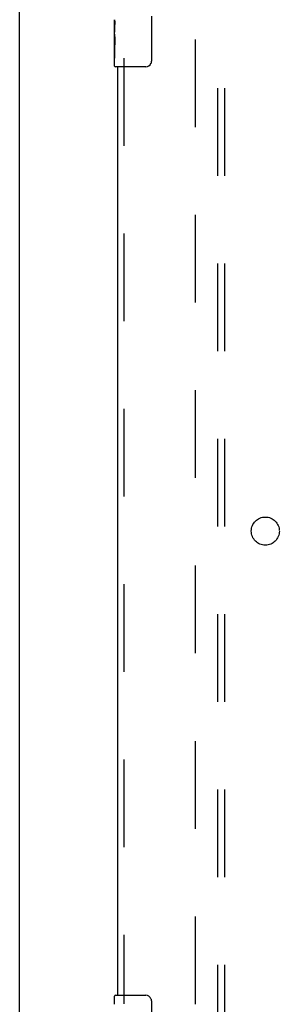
# Model space of a CAD drawing. Header units: inches. Extents: x 0 to 283, y 0 to 183.
# Tile 12 of 76: x 61 to 66, y 87 to 104. Entities that reach past the tile are written whole.
import ezdxf

# ---------------------------------------------------------------- set-up
doc = ezdxf.new("R2010")
doc.units = ezdxf.units.IN
doc.header["$LTSCALE"] = 15.583333
doc.header["$MEASUREMENT"] = 0
doc.linetypes.add('HIDDEN', pattern=[0.2, 0.1, -0.1])
doc.layers.get('0').update_dxf_attribs({"linetype": 'CONTINUOUS'})
for name, color, linetype in [('DEFAULT_2', 8, 'HIDDEN'), ('LEFTHAND_DOOR_ASSEMBLY', 7, 'CONTINUOUS'), ('SUBPANEL', 7, 'CONTINUOUS')]:
    doc.layers.add(name, color=color, linetype=linetype)

msp = doc.modelspace()

# ---------------------------------------------------------------- linework, layer by layer
at = {"color": 3, "linetype": 'Continuous'}
msp.add_line((61.226, 61.399), (61.226, 129.191), dxfattribs=at)
at = {"layer": 'DEFAULT_2', "color": 8, "linetype": 'HIDDEN'}
msp.add_line((64.351, 125.847), (64.351, 64.743), dxfattribs=at)
at = {"layer": 'LEFTHAND_DOOR_ASSEMBLY', "color": 7, "linetype": 'Continuous'}
for p, q in [((62.916, 104.126), (62.916, 104.383)), ((62.921, 104.327), (62.916, 104.327)), ((63.571, 104.445), (63.571, 103.645)), ((62.916, 104.16), (62.923, 104.16)), ((62.923, 104.16), (62.923, 104.296)), ((62.916, 103.56), (62.916, 104.123)), ((62.917, 104.097), (62.916, 104.097)), ((62.916, 103.965), (62.922, 103.965)), ((62.916, 103.929), (62.923, 103.929)), ((62.916, 103.866), (62.923, 103.866)), ((62.923, 103.699), (62.923, 103.929)), ((62.916, 103.699), (62.923, 103.699)), ((63.471, 103.545), (62.931, 103.545)), ((62.916, 86.884), (62.916, 87.03)), ((62.931, 87.045), (63.471, 87.045)), ((63.571, 86.945), (63.571, 86.145))]:
    msp.add_line(p, q, dxfattribs=at)
at = {"layer": 'LEFTHAND_DOOR_ASSEMBLY', "color": 8, "linetype": 'HIDDEN'}
msp.add_line((63.08, 103.7), (63.08, 86.89), dxfattribs=at)
at = {"layer": 'LEFTHAND_DOOR_ASSEMBLY', "color": 3, "linetype": 'Continuous'}
msp.add_line((62.976, 87.045), (62.976, 103.545), dxfattribs=at)
at = {"layer": 'LEFTHAND_DOOR_ASSEMBLY', "color": 7, "linetype": 'Continuous'}
for points in [[(62.916, 104.384), (62.916, 104.38), (62.916, 104.376), (62.917, 104.37), (62.918, 104.357)], [(62.918, 104.357), (62.919, 104.349), (62.92, 104.341), (62.921, 104.333)], [(62.921, 104.333), (62.922, 104.324), (62.922, 104.315), (62.923, 104.305), (62.923, 104.296)], [(62.916, 104.126), (62.916, 104.118), (62.916, 104.109), (62.917, 104.099)], [(62.917, 104.099), (62.92, 104.065), (62.921, 104.053), (62.922, 104.041), (62.922, 104.028), (62.923, 104.015), (62.923, 104.003), (62.923, 103.99), (62.922, 103.977), (62.922, 103.964), (62.921, 103.952), (62.92, 103.94)], [(63.571, 103.645), (63.57, 103.638), (63.57, 103.632), (63.569, 103.626), (63.568, 103.62), (63.566, 103.614), (63.564, 103.608)], [(63.564, 86.981), (63.566, 86.975), (63.568, 86.969), (63.569, 86.963), (63.57, 86.957), (63.57, 86.951), (63.571, 86.945)]]:
    msp.add_lwpolyline(points, dxfattribs=at)
for centre, radius, start, end in [((63.471, 103.645), 0.1, 270, 338.7946), ((62.931, 103.56), 0.015, 180, 270), ((62.931, 87.03), 0.015, 90, 180), ((63.471, 86.945), 0.1, 21.1999, 90)]:
    msp.add_arc(centre, radius, start, end, dxfattribs=at)
msp.add_ellipse((63.179, 103.96), major_axis=(0.263, 0), ratio=0.432808, start_param=-3.141593, end_param=-2.961605, dxfattribs=at)
at = {"layer": 'SUBPANEL', "color": 8, "linetype": 'HIDDEN'}
for p, q in [((64.757, 67.326), (64.757, 123.263)), ((64.882, 67.326), (64.882, 123.263))]:
    msp.add_line(p, q, dxfattribs=at)
msp.add_circle((65.601, 95.295), 0.25, dxfattribs=at)

doc.saveas('drawing.dxf')
